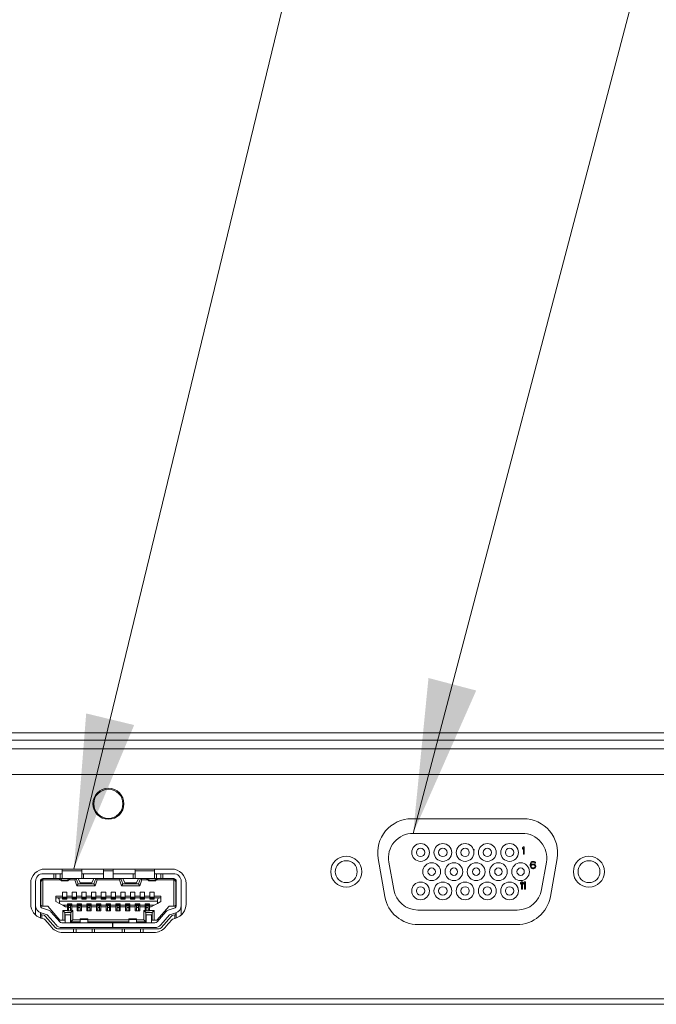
# Model space of a CAD drawing. Header units: millimetres. Extents: x 9 to 550, y 15 to 417.
# Tile 9 of 39: x 119 to 132, y 120 to 141. Entities that reach past the tile are written whole.
import ezdxf

# ---------------------------------------------------------------- set-up
doc = ezdxf.new("R2010")
doc.units = ezdxf.units.MM

msp = doc.modelspace()

# ---------------------------------------------------------------- linework, layer by layer
at = {"color": 7, "linetype": 'Continuous', "lineweight": 0}
for p, q in [((120.394, 123.154), (129.103, 159.091)), ((127.383, 123.889), (134.397, 150.575))]:
    msp.add_line(p, q, dxfattribs=at)
at = {"color": 7, "linetype": 'Continuous', "lineweight": 15}
for p, q in [((63.267, 125.959), (141.343, 125.959)), ((65.225, 125.805), (139.385, 125.805)), ((65.312, 125.628), (139.298, 125.628)), ((138.505, 125.099), (110.005, 125.099)), ((129.658, 124.189), (127.352, 124.189)), ((127.383, 123.889), (129.627, 123.889)), ((129.635, 123.589), (129.654, 123.611)), ((129.635, 123.563), (129.635, 123.589)), ((129.654, 123.586), (129.635, 123.563)), ((129.654, 123.611), (129.673, 123.611)), ((129.654, 123.459), (129.654, 123.586)), ((129.673, 123.611), (129.673, 123.459)), ((126.8, 122.588), (126.662, 123.368)), ((129.673, 123.459), (129.654, 123.459)), ((130.348, 123.368), (130.21, 122.588)), ((122.405, 123.154), (119.805, 123.154)), ((120.155, 123.154), (120.155, 123.118)), ((120.555, 123.118), (120.555, 123.128)), ((121.005, 123.128), (121.005, 123.118)), ((121.205, 123.118), (121.205, 123.128)), ((121.655, 123.128), (121.655, 123.118)), ((122.055, 123.118), (122.055, 123.154)), ((126.982, 122.729), (126.883, 123.293)), ((129.795, 123.247), (129.798, 123.269)), ((129.795, 123.224), (129.795, 123.247)), ((129.798, 123.201), (129.795, 123.224)), ((129.798, 123.269), (129.805, 123.286)), ((129.805, 123.185), (129.798, 123.201)), ((129.805, 123.286), (129.814, 123.299)), ((129.814, 123.172), (129.805, 123.185)), ((129.814, 123.266), (129.811, 123.247)), ((129.811, 123.24), (129.83, 123.253)), ((129.811, 123.247), (129.811, 123.24)), ((129.814, 123.299), (129.83, 123.308)), ((129.817, 123.276), (129.814, 123.266)), ((129.814, 123.214), (129.817, 123.224)), ((129.814, 123.204), (129.814, 123.214)), ((129.817, 123.195), (129.814, 123.204)), ((129.83, 123.162), (129.814, 123.172)), ((129.824, 123.286), (129.817, 123.276)), ((129.817, 123.224), (129.824, 123.23)), ((129.824, 123.185), (129.817, 123.195)), ((129.833, 123.292), (129.824, 123.286)), ((129.824, 123.23), (129.833, 123.237)), ((129.833, 123.179), (129.824, 123.185)), ((129.83, 123.308), (129.846, 123.311)), ((129.83, 123.253), (129.846, 123.256)), ((129.846, 123.159), (129.83, 123.162)), ((129.843, 123.295), (129.833, 123.292)), ((129.833, 123.237), (129.843, 123.24)), ((129.843, 123.175), (129.833, 123.179)), ((129.862, 123.295), (129.843, 123.295)), ((129.843, 123.24), (129.865, 123.24)), ((129.865, 123.175), (129.843, 123.175)), ((129.846, 123.311), (129.859, 123.311)), ((129.846, 123.256), (129.862, 123.256)), ((129.862, 123.159), (129.846, 123.159)), ((129.859, 123.311), (129.875, 123.308)), ((129.871, 123.292), (129.862, 123.295)), ((129.862, 123.256), (129.878, 123.253)), ((129.878, 123.162), (129.862, 123.159)), ((129.865, 123.24), (129.875, 123.237)), ((129.875, 123.179), (129.865, 123.175)), ((129.881, 123.286), (129.871, 123.292)), ((129.875, 123.308), (129.89, 123.299)), ((129.875, 123.237), (129.884, 123.23)), ((129.884, 123.185), (129.875, 123.179)), ((129.878, 123.253), (129.894, 123.243)), ((129.894, 123.172), (129.878, 123.162)), ((129.887, 123.276), (129.881, 123.286)), ((129.884, 123.23), (129.89, 123.224)), ((129.89, 123.195), (129.884, 123.185)), ((129.903, 123.276), (129.887, 123.276)), ((129.89, 123.299), (129.9, 123.286)), ((129.89, 123.224), (129.894, 123.214)), ((129.894, 123.204), (129.89, 123.195)), ((129.894, 123.243), (129.903, 123.234)), ((129.894, 123.214), (129.894, 123.204)), ((129.903, 123.185), (129.894, 123.172)), ((129.9, 123.286), (129.903, 123.276)), ((129.903, 123.234), (129.909, 123.217)), ((129.909, 123.201), (129.903, 123.185)), ((129.909, 123.217), (129.909, 123.201)), ((130.127, 123.293), (130.028, 122.729)), ((119.715, 122.898), (119.747, 122.936)), ((119.715, 122.898), (119.715, 122.931)), ((119.747, 122.936), (119.765, 122.958)), ((119.755, 122.928), (119.747, 122.936)), ((119.755, 122.928), (119.755, 122.388)), ((120.119, 122.928), (119.755, 122.928)), ((119.985, 123.058), (119.765, 123.058)), ((119.765, 122.958), (119.985, 122.958)), ((119.985, 122.958), (119.985, 123.058)), ((119.985, 123.058), (120.025, 123.058)), ((120.025, 122.958), (119.985, 122.958)), ((120.025, 122.958), (120.025, 123.058)), ((120.025, 123.058), (120.115, 123.058)), ((120.115, 122.958), (120.025, 122.958)), ((120.09, 122.956), (120.09, 122.958)), ((120.126, 122.922), (120.09, 122.956)), ((120.115, 122.958), (120.115, 123.058)), ((120.115, 123.058), (120.155, 123.058)), ((120.155, 122.958), (120.115, 122.958)), ((120.14, 122.958), (120.136, 122.927)), ((120.274, 122.927), (120.136, 122.927)), ((120.155, 123.118), (120.555, 123.118)), ((120.155, 123.118), (120.155, 122.958)), ((120.555, 122.958), (120.155, 122.958)), ((120.274, 122.927), (120.27, 122.958)), ((120.32, 122.956), (120.284, 122.922)), ((120.414, 122.928), (120.291, 122.928)), ((120.32, 122.958), (120.32, 122.956)), ((120.435, 122.958), (120.414, 122.928)), ((120.414, 122.928), (120.457, 122.808)), ((120.445, 122.958), (120.485, 122.848)), ((120.485, 122.958), (120.525, 122.868)), ((120.555, 122.958), (120.555, 123.118)), ((120.555, 123.058), (120.595, 123.058)), ((120.595, 122.958), (120.555, 122.958)), ((120.595, 123.058), (120.595, 122.958)), ((120.595, 123.058), (121.005, 123.058)), ((120.595, 122.958), (121.005, 122.958)), ((120.805, 122.958), (120.765, 122.868)), ((120.845, 122.958), (120.805, 122.848)), ((120.833, 122.808), (120.877, 122.928)), ((120.877, 122.928), (120.856, 122.958)), ((121.334, 122.928), (120.877, 122.928)), ((121.205, 123.118), (121.005, 123.118)), ((121.005, 123.118), (121.005, 122.958)), ((121.205, 122.958), (121.005, 122.958)), ((121.205, 122.958), (121.205, 123.118)), ((121.205, 123.058), (121.615, 123.058)), ((121.205, 122.958), (121.615, 122.958)), ((121.355, 122.958), (121.334, 122.928)), ((121.377, 122.808), (121.334, 122.928)), ((121.365, 122.958), (121.405, 122.848)), ((121.405, 122.958), (121.445, 122.868)), ((121.615, 122.958), (121.615, 123.058)), ((121.615, 123.058), (121.655, 123.058)), ((121.655, 122.958), (121.615, 122.958)), ((121.655, 123.118), (122.055, 123.118)), ((121.655, 123.118), (121.655, 122.958)), ((122.055, 122.958), (121.655, 122.958)), ((121.725, 122.958), (121.685, 122.868)), ((121.765, 122.958), (121.725, 122.848)), ((121.797, 122.928), (121.753, 122.808)), ((121.797, 122.928), (121.776, 122.958)), ((121.919, 122.928), (121.797, 122.928)), ((121.89, 122.956), (121.89, 122.958)), ((121.89, 122.956), (121.926, 122.922)), ((121.94, 122.958), (121.936, 122.927)), ((122.074, 122.927), (121.936, 122.927)), ((122.055, 122.958), (122.055, 123.118)), ((122.055, 123.058), (122.095, 123.058)), ((122.095, 122.958), (122.055, 122.958)), ((122.074, 122.927), (122.07, 122.958)), ((122.084, 122.922), (122.12, 122.956)), ((122.455, 122.928), (122.091, 122.928)), ((122.095, 122.958), (122.095, 123.058)), ((122.095, 123.058), (122.185, 123.058)), ((122.185, 122.958), (122.095, 122.958)), ((122.12, 122.958), (122.12, 122.956)), ((122.185, 122.958), (122.185, 123.058)), ((122.185, 123.058), (122.225, 123.058)), ((122.225, 122.958), (122.185, 122.958)), ((122.225, 123.058), (122.225, 122.958)), ((122.445, 123.058), (122.225, 123.058)), ((122.225, 122.958), (122.445, 122.958)), ((122.445, 122.958), (122.463, 122.936)), ((122.463, 122.936), (122.455, 122.928)), ((122.455, 122.388), (122.455, 122.928)), ((122.463, 122.936), (122.495, 122.898)), ((122.495, 122.898), (122.495, 122.931)), ((119.505, 122.428), (119.505, 122.854)), ((119.605, 122.402), (119.605, 122.898)), ((119.705, 122.402), (119.705, 122.898)), ((119.715, 122.408), (119.715, 122.898)), ((120.131, 122.908), (120.28, 122.908)), ((120.485, 122.848), (120.457, 122.808)), ((120.833, 122.808), (120.457, 122.808)), ((120.485, 122.848), (120.805, 122.848)), ((120.525, 122.868), (120.765, 122.868)), ((120.833, 122.808), (120.805, 122.848)), ((121.405, 122.848), (121.377, 122.808)), ((121.753, 122.808), (121.377, 122.808)), ((121.725, 122.848), (121.405, 122.848)), ((121.445, 122.868), (121.685, 122.868)), ((121.753, 122.808), (121.725, 122.848)), ((121.931, 122.908), (122.08, 122.908)), ((122.495, 122.898), (122.495, 122.408)), ((122.505, 122.898), (122.505, 122.402)), ((122.605, 122.898), (122.605, 122.402)), ((122.705, 122.428), (122.705, 122.854)), ((129.595, 122.869), (129.614, 122.891)), ((129.595, 122.843), (129.595, 122.869)), ((129.614, 122.866), (129.595, 122.843)), ((129.614, 122.891), (129.633, 122.891)), ((129.614, 122.739), (129.614, 122.866)), ((129.633, 122.739), (129.614, 122.739)), ((129.633, 122.891), (129.633, 122.739)), ((129.659, 122.869), (129.678, 122.891)), ((129.659, 122.843), (129.659, 122.869)), ((129.678, 122.866), (129.659, 122.843)), ((129.678, 122.891), (129.697, 122.891)), ((129.678, 122.739), (129.678, 122.866)), ((129.697, 122.739), (129.678, 122.739)), ((129.697, 122.891), (129.697, 122.739)), ((119.715, 122.716), (119.705, 122.716)), ((119.705, 122.58), (119.715, 122.58)), ((119.715, 122.578), (119.705, 122.578)), ((120.025, 122.592), (120.16, 122.592)), ((120.025, 122.562), (120.025, 122.592)), ((120.025, 122.562), (120.025, 122.482)), ((120.025, 122.562), (120.071, 122.562)), ((120.16, 122.562), (120.071, 122.562)), ((120.16, 122.674), (120.25, 122.674)), ((120.16, 122.592), (120.16, 122.674)), ((120.16, 122.574), (120.16, 122.592)), ((120.16, 122.574), (120.25, 122.574)), ((120.16, 122.574), (120.16, 122.562)), ((120.16, 122.534), (120.16, 122.562)), ((120.16, 122.556), (120.25, 122.556)), ((120.16, 122.543), (120.25, 122.543)), ((120.25, 122.54), (120.16, 122.54)), ((120.25, 122.534), (120.16, 122.534)), ((120.25, 122.674), (120.25, 122.592)), ((120.25, 122.592), (120.25, 122.574)), ((120.25, 122.592), (120.36, 122.592)), ((120.25, 122.574), (120.25, 122.562)), ((120.25, 122.562), (120.25, 122.534)), ((120.36, 122.562), (120.25, 122.562)), ((120.36, 122.674), (120.45, 122.674)), ((120.36, 122.592), (120.36, 122.674)), ((120.36, 122.574), (120.36, 122.592)), ((120.36, 122.574), (120.45, 122.574)), ((120.36, 122.574), (120.36, 122.562)), ((120.36, 122.534), (120.36, 122.562)), ((120.36, 122.556), (120.45, 122.556)), ((120.36, 122.543), (120.45, 122.543)), ((120.45, 122.54), (120.36, 122.54)), ((120.45, 122.534), (120.36, 122.534)), ((120.45, 122.674), (120.45, 122.592)), ((120.45, 122.592), (120.45, 122.574)), ((120.45, 122.592), (120.56, 122.592)), ((120.45, 122.574), (120.45, 122.562)), ((120.45, 122.562), (120.45, 122.534)), ((120.56, 122.562), (120.45, 122.562)), ((120.56, 122.674), (120.65, 122.674)), ((120.56, 122.592), (120.56, 122.674)), ((120.56, 122.574), (120.56, 122.592)), ((120.56, 122.574), (120.65, 122.574)), ((120.56, 122.574), (120.56, 122.562)), ((120.56, 122.534), (120.56, 122.562)), ((120.56, 122.556), (120.65, 122.556)), ((120.56, 122.543), (120.65, 122.543)), ((120.65, 122.54), (120.56, 122.54)), ((120.65, 122.534), (120.56, 122.534)), ((120.65, 122.674), (120.65, 122.592)), ((120.65, 122.592), (120.65, 122.574)), ((120.65, 122.592), (120.76, 122.592)), ((120.65, 122.574), (120.65, 122.562)), ((120.65, 122.562), (120.65, 122.534)), ((120.76, 122.562), (120.65, 122.562)), ((120.76, 122.674), (120.85, 122.674)), ((120.76, 122.592), (120.76, 122.674)), ((120.76, 122.574), (120.76, 122.592)), ((120.76, 122.574), (120.85, 122.574)), ((120.76, 122.574), (120.76, 122.562)), ((120.76, 122.534), (120.76, 122.562)), ((120.76, 122.556), (120.85, 122.556)), ((120.76, 122.543), (120.85, 122.543)), ((120.85, 122.54), (120.76, 122.54)), ((120.85, 122.534), (120.76, 122.534)), ((120.85, 122.674), (120.85, 122.592)), ((120.85, 122.592), (120.85, 122.574)), ((120.85, 122.592), (120.96, 122.592)), ((120.85, 122.574), (120.85, 122.562)), ((120.85, 122.562), (120.85, 122.534)), ((120.96, 122.562), (120.85, 122.562)), ((120.96, 122.674), (121.05, 122.674)), ((120.96, 122.592), (120.96, 122.674)), ((120.96, 122.574), (120.96, 122.592)), ((120.96, 122.574), (121.05, 122.574)), ((120.96, 122.574), (120.96, 122.562)), ((120.96, 122.534), (120.96, 122.562)), ((120.96, 122.556), (121.05, 122.556)), ((120.96, 122.543), (121.05, 122.543)), ((121.05, 122.54), (120.96, 122.54)), ((121.05, 122.534), (120.96, 122.534)), ((121.05, 122.674), (121.05, 122.592)), ((121.05, 122.592), (121.05, 122.574)), ((121.05, 122.592), (121.16, 122.592)), ((121.05, 122.574), (121.05, 122.562)), ((121.05, 122.562), (121.05, 122.534)), ((121.16, 122.562), (121.05, 122.562)), ((121.16, 122.674), (121.25, 122.674)), ((121.16, 122.592), (121.16, 122.674)), ((121.16, 122.574), (121.16, 122.592)), ((121.16, 122.574), (121.25, 122.574)), ((121.16, 122.574), (121.16, 122.562)), ((121.16, 122.534), (121.16, 122.562)), ((121.16, 122.556), (121.25, 122.556)), ((121.16, 122.543), (121.25, 122.543)), ((121.25, 122.54), (121.16, 122.54)), ((121.25, 122.534), (121.16, 122.534)), ((121.25, 122.674), (121.25, 122.592)), ((121.25, 122.592), (121.25, 122.574)), ((121.25, 122.592), (121.36, 122.592)), ((121.25, 122.574), (121.25, 122.562)), ((121.25, 122.562), (121.25, 122.534)), ((121.36, 122.562), (121.25, 122.562)), ((121.36, 122.674), (121.45, 122.674)), ((121.36, 122.592), (121.36, 122.674)), ((121.36, 122.574), (121.36, 122.592)), ((121.36, 122.574), (121.45, 122.574)), ((121.36, 122.574), (121.36, 122.562)), ((121.36, 122.534), (121.36, 122.562)), ((121.36, 122.556), (121.45, 122.556)), ((121.36, 122.543), (121.45, 122.543)), ((121.45, 122.54), (121.36, 122.54)), ((121.45, 122.534), (121.36, 122.534)), ((121.45, 122.674), (121.45, 122.592)), ((121.45, 122.592), (121.45, 122.574)), ((121.45, 122.592), (121.56, 122.592)), ((121.45, 122.574), (121.45, 122.562)), ((121.45, 122.562), (121.45, 122.534)), ((121.56, 122.562), (121.45, 122.562)), ((121.56, 122.674), (121.65, 122.674)), ((121.56, 122.592), (121.56, 122.674)), ((121.56, 122.574), (121.56, 122.592)), ((121.56, 122.574), (121.65, 122.574)), ((121.56, 122.574), (121.56, 122.562)), ((121.56, 122.534), (121.56, 122.562)), ((121.56, 122.556), (121.65, 122.556)), ((121.56, 122.543), (121.65, 122.543)), ((121.65, 122.54), (121.56, 122.54)), ((121.65, 122.534), (121.56, 122.534)), ((121.65, 122.674), (121.65, 122.592)), ((121.65, 122.592), (121.65, 122.574)), ((121.65, 122.592), (121.76, 122.592)), ((121.65, 122.574), (121.65, 122.562)), ((121.65, 122.562), (121.65, 122.534)), ((121.76, 122.562), (121.65, 122.562)), ((121.76, 122.674), (121.85, 122.674)), ((121.76, 122.592), (121.76, 122.674)), ((121.76, 122.574), (121.76, 122.592)), ((121.76, 122.574), (121.85, 122.574)), ((121.76, 122.574), (121.76, 122.562)), ((121.76, 122.534), (121.76, 122.562)), ((121.76, 122.556), (121.85, 122.556)), ((121.76, 122.543), (121.85, 122.543)), ((121.85, 122.54), (121.76, 122.54)), ((121.85, 122.534), (121.76, 122.534)), ((121.85, 122.674), (121.85, 122.592)), ((121.85, 122.592), (121.85, 122.574)), ((121.85, 122.592), (121.96, 122.592)), ((121.85, 122.574), (121.85, 122.562)), ((121.85, 122.562), (121.85, 122.534)), ((121.96, 122.562), (121.85, 122.562)), ((121.96, 122.674), (122.05, 122.674)), ((121.96, 122.592), (121.96, 122.674)), ((121.96, 122.574), (121.96, 122.592)), ((121.96, 122.574), (122.05, 122.574)), ((121.96, 122.574), (121.96, 122.562)), ((121.96, 122.534), (121.96, 122.562)), ((121.96, 122.556), (122.05, 122.556)), ((121.96, 122.543), (122.05, 122.543)), ((122.05, 122.54), (121.96, 122.54)), ((122.05, 122.534), (121.96, 122.534)), ((122.05, 122.674), (122.05, 122.592)), ((122.05, 122.592), (122.05, 122.574)), ((122.05, 122.592), (122.185, 122.592)), ((122.05, 122.574), (122.05, 122.562)), ((122.05, 122.562), (122.05, 122.534)), ((122.14, 122.562), (122.05, 122.562)), ((122.14, 122.562), (122.185, 122.562)), ((122.185, 122.592), (122.185, 122.562)), ((122.185, 122.562), (122.185, 122.482)), ((122.495, 122.716), (122.505, 122.716)), ((122.495, 122.58), (122.505, 122.58)), ((122.505, 122.578), (122.495, 122.578)), ((119.605, 122.204), (119.605, 122.402)), ((119.71, 122.378), (119.715, 122.378)), ((119.715, 122.408), (119.735, 122.388)), ((119.715, 122.408), (119.715, 122.369)), ((119.755, 122.388), (119.735, 122.388)), ((119.748, 122.345), (119.87, 122.307)), ((119.755, 122.388), (119.855, 122.388)), ((119.855, 122.388), (120.105, 122.098)), ((120.095, 122.444), (120.025, 122.482)), ((120.095, 122.444), (120.095, 122.492)), ((122.115, 122.492), (120.095, 122.492)), ((120.095, 122.444), (120.165, 122.406)), ((120.165, 122.406), (120.26, 122.406)), ((120.22, 122.376), (120.165, 122.406)), ((120.26, 122.376), (120.22, 122.376)), ((120.26, 122.434), (120.35, 122.434)), ((120.26, 122.406), (120.26, 122.434)), ((120.26, 122.428), (120.35, 122.428)), ((120.35, 122.426), (120.26, 122.426)), ((120.35, 122.412), (120.26, 122.412)), ((120.26, 122.406), (120.26, 122.394)), ((120.35, 122.394), (120.26, 122.394)), ((120.26, 122.376), (120.26, 122.394)), ((120.26, 122.298), (120.26, 122.376)), ((120.285, 122.324), (120.26, 122.324)), ((120.285, 122.394), (120.285, 122.363)), ((120.325, 122.363), (120.285, 122.363)), ((120.285, 122.363), (120.285, 122.294)), ((120.325, 122.394), (120.325, 122.363)), ((120.325, 122.294), (120.325, 122.363)), ((120.35, 122.324), (120.325, 122.324)), ((120.35, 122.434), (120.35, 122.406)), ((120.35, 122.406), (120.46, 122.406)), ((120.35, 122.394), (120.35, 122.406)), ((120.35, 122.394), (120.35, 122.376)), ((120.46, 122.376), (120.35, 122.376)), ((120.35, 122.376), (120.35, 122.298)), ((120.46, 122.434), (120.55, 122.434)), ((120.46, 122.406), (120.46, 122.434)), ((120.46, 122.428), (120.55, 122.428)), ((120.55, 122.426), (120.46, 122.426)), ((120.55, 122.412), (120.46, 122.412)), ((120.46, 122.406), (120.46, 122.394)), ((120.55, 122.394), (120.46, 122.394)), ((120.46, 122.376), (120.46, 122.394)), ((120.46, 122.294), (120.46, 122.376)), ((120.485, 122.324), (120.46, 122.324)), ((120.485, 122.394), (120.485, 122.363)), ((120.525, 122.363), (120.485, 122.363)), ((120.485, 122.363), (120.485, 122.294)), ((120.525, 122.394), (120.525, 122.363)), ((120.525, 122.294), (120.525, 122.363)), ((120.55, 122.324), (120.525, 122.324)), ((120.55, 122.434), (120.55, 122.406)), ((120.55, 122.406), (120.66, 122.406)), ((120.55, 122.394), (120.55, 122.406)), ((120.55, 122.394), (120.55, 122.376)), ((120.66, 122.376), (120.55, 122.376)), ((120.55, 122.376), (120.55, 122.294)), ((120.66, 122.434), (120.75, 122.434)), ((120.66, 122.406), (120.66, 122.434)), ((120.66, 122.428), (120.75, 122.428)), ((120.75, 122.426), (120.66, 122.426)), ((120.75, 122.412), (120.66, 122.412)), ((120.66, 122.406), (120.66, 122.394)), ((120.75, 122.394), (120.66, 122.394)), ((120.66, 122.376), (120.66, 122.394)), ((120.66, 122.294), (120.66, 122.376)), ((120.685, 122.324), (120.66, 122.324)), ((120.685, 122.394), (120.685, 122.363)), ((120.725, 122.363), (120.685, 122.363)), ((120.685, 122.363), (120.685, 122.294)), ((120.725, 122.394), (120.725, 122.363)), ((120.725, 122.294), (120.725, 122.363)), ((120.75, 122.324), (120.725, 122.324)), ((120.75, 122.434), (120.75, 122.406)), ((120.75, 122.406), (120.86, 122.406)), ((120.75, 122.394), (120.75, 122.406)), ((120.75, 122.394), (120.75, 122.376)), ((120.86, 122.376), (120.75, 122.376)), ((120.75, 122.376), (120.75, 122.294)), ((120.86, 122.434), (120.95, 122.434)), ((120.86, 122.406), (120.86, 122.434)), ((120.86, 122.428), (120.95, 122.428)), ((120.95, 122.426), (120.86, 122.426)), ((120.95, 122.412), (120.86, 122.412)), ((120.86, 122.406), (120.86, 122.394)), ((120.95, 122.394), (120.86, 122.394)), ((120.86, 122.376), (120.86, 122.394)), ((120.86, 122.294), (120.86, 122.376)), ((120.885, 122.324), (120.86, 122.324)), ((120.885, 122.394), (120.885, 122.363)), ((120.925, 122.363), (120.885, 122.363)), ((120.885, 122.363), (120.885, 122.294)), ((120.925, 122.394), (120.925, 122.363)), ((120.925, 122.294), (120.925, 122.363)), ((120.95, 122.324), (120.925, 122.324)), ((120.95, 122.434), (120.95, 122.406)), ((120.95, 122.406), (121.06, 122.406)), ((120.95, 122.394), (120.95, 122.406)), ((120.95, 122.394), (120.95, 122.376)), ((121.06, 122.376), (120.95, 122.376)), ((120.95, 122.376), (120.95, 122.294)), ((121.06, 122.434), (121.15, 122.434)), ((121.06, 122.406), (121.06, 122.434)), ((121.06, 122.428), (121.15, 122.428)), ((121.15, 122.426), (121.06, 122.426)), ((121.15, 122.412), (121.06, 122.412)), ((121.06, 122.406), (121.06, 122.394)), ((121.15, 122.394), (121.06, 122.394)), ((121.06, 122.376), (121.06, 122.394)), ((121.06, 122.294), (121.06, 122.376)), ((121.085, 122.324), (121.06, 122.324)), ((121.085, 122.394), (121.085, 122.363)), ((121.125, 122.363), (121.085, 122.363)), ((121.085, 122.363), (121.085, 122.294)), ((121.125, 122.394), (121.125, 122.363)), ((121.125, 122.294), (121.125, 122.363)), ((121.15, 122.324), (121.125, 122.324)), ((121.15, 122.434), (121.15, 122.406)), ((121.15, 122.406), (121.26, 122.406)), ((121.15, 122.394), (121.15, 122.406)), ((121.15, 122.394), (121.15, 122.376)), ((121.26, 122.376), (121.15, 122.376)), ((121.15, 122.376), (121.15, 122.294)), ((121.26, 122.434), (121.35, 122.434)), ((121.26, 122.406), (121.26, 122.434)), ((121.26, 122.428), (121.35, 122.428)), ((121.35, 122.426), (121.26, 122.426)), ((121.35, 122.412), (121.26, 122.412)), ((121.26, 122.406), (121.26, 122.394)), ((121.35, 122.394), (121.26, 122.394)), ((121.26, 122.376), (121.26, 122.394)), ((121.26, 122.294), (121.26, 122.376)), ((121.285, 122.324), (121.26, 122.324)), ((121.285, 122.394), (121.285, 122.363)), ((121.325, 122.363), (121.285, 122.363)), ((121.285, 122.363), (121.285, 122.294)), ((121.325, 122.394), (121.325, 122.363)), ((121.325, 122.294), (121.325, 122.363)), ((121.35, 122.324), (121.325, 122.324)), ((121.35, 122.434), (121.35, 122.406)), ((121.35, 122.406), (121.46, 122.406)), ((121.35, 122.394), (121.35, 122.406)), ((121.35, 122.394), (121.35, 122.376)), ((121.46, 122.376), (121.35, 122.376)), ((121.35, 122.376), (121.35, 122.294)), ((121.46, 122.434), (121.55, 122.434)), ((121.46, 122.406), (121.46, 122.434)), ((121.46, 122.428), (121.55, 122.428)), ((121.55, 122.426), (121.46, 122.426)), ((121.55, 122.412), (121.46, 122.412)), ((121.46, 122.406), (121.46, 122.394)), ((121.55, 122.394), (121.46, 122.394)), ((121.46, 122.376), (121.46, 122.394)), ((121.46, 122.294), (121.46, 122.376)), ((121.485, 122.324), (121.46, 122.324)), ((121.485, 122.394), (121.485, 122.363)), ((121.525, 122.363), (121.485, 122.363)), ((121.485, 122.363), (121.485, 122.294)), ((121.525, 122.394), (121.525, 122.363)), ((121.525, 122.294), (121.525, 122.363)), ((121.55, 122.324), (121.525, 122.324)), ((121.55, 122.434), (121.55, 122.406)), ((121.55, 122.406), (121.66, 122.406)), ((121.55, 122.394), (121.55, 122.406)), ((121.55, 122.394), (121.55, 122.376)), ((121.66, 122.376), (121.55, 122.376)), ((121.55, 122.376), (121.55, 122.294)), ((121.66, 122.434), (121.75, 122.434)), ((121.66, 122.406), (121.66, 122.434)), ((121.66, 122.428), (121.75, 122.428)), ((121.75, 122.426), (121.66, 122.426)), ((121.75, 122.412), (121.66, 122.412)), ((121.66, 122.406), (121.66, 122.394)), ((121.75, 122.394), (121.66, 122.394)), ((121.66, 122.376), (121.66, 122.394)), ((121.66, 122.294), (121.66, 122.376)), ((121.685, 122.324), (121.66, 122.324)), ((121.685, 122.394), (121.685, 122.363)), ((121.725, 122.363), (121.685, 122.363)), ((121.685, 122.363), (121.685, 122.294)), ((121.725, 122.394), (121.725, 122.363)), ((121.725, 122.294), (121.725, 122.363)), ((121.75, 122.324), (121.725, 122.324)), ((121.75, 122.434), (121.75, 122.406)), ((121.75, 122.406), (121.86, 122.406)), ((121.75, 122.394), (121.75, 122.406)), ((121.75, 122.394), (121.75, 122.376)), ((121.86, 122.376), (121.75, 122.376)), ((121.75, 122.376), (121.75, 122.294)), ((121.86, 122.434), (121.95, 122.434)), ((121.86, 122.406), (121.86, 122.434)), ((121.86, 122.428), (121.95, 122.428)), ((121.95, 122.426), (121.86, 122.426)), ((121.95, 122.412), (121.86, 122.412)), ((121.86, 122.406), (121.86, 122.394)), ((121.95, 122.394), (121.86, 122.394)), ((121.86, 122.376), (121.86, 122.394)), ((121.86, 122.298), (121.86, 122.376)), ((121.885, 122.324), (121.86, 122.324)), ((121.885, 122.394), (121.885, 122.363)), ((121.925, 122.363), (121.885, 122.363)), ((121.885, 122.363), (121.885, 122.294)), ((121.925, 122.394), (121.925, 122.363)), ((121.925, 122.294), (121.925, 122.363)), ((121.95, 122.324), (121.925, 122.324)), ((121.95, 122.434), (121.95, 122.406)), ((121.95, 122.406), (122.045, 122.406)), ((121.95, 122.394), (121.95, 122.406)), ((121.95, 122.394), (121.95, 122.376)), ((121.99, 122.376), (121.95, 122.376)), ((121.95, 122.376), (121.95, 122.298)), ((122.045, 122.406), (121.99, 122.376)), ((122.115, 122.444), (122.045, 122.406)), ((122.105, 122.098), (122.355, 122.388)), ((122.115, 122.492), (122.115, 122.444)), ((122.185, 122.482), (122.115, 122.444)), ((122.34, 122.307), (122.463, 122.345)), ((122.355, 122.388), (122.455, 122.388)), ((122.455, 122.388), (122.475, 122.388)), ((122.495, 122.408), (122.475, 122.388)), ((122.495, 122.369), (122.495, 122.408)), ((122.495, 122.378), (122.5, 122.378)), ((122.605, 122.402), (122.605, 122.204)), ((119.705, 122.212), (119.705, 122.254)), ((119.705, 122.145), (119.705, 122.212)), ((119.735, 122.207), (119.705, 122.212)), ((119.715, 122.25), (119.715, 122.211)), ((119.841, 122.212), (119.718, 122.249)), ((119.735, 122.207), (119.735, 122.136)), ((119.773, 122.201), (119.735, 122.207)), ((120.019, 121.939), (119.803, 122.185)), ((120.027, 122.002), (119.846, 122.209)), ((119.921, 122.275), (120.102, 122.068)), ((120.165, 122.098), (120.165, 122.298)), ((120.165, 122.298), (120.26, 122.298)), ((120.165, 122.298), (120.205, 122.258)), ((120.205, 122.258), (120.335, 122.258)), ((120.205, 122.098), (120.205, 122.258)), ((120.215, 122.208), (120.215, 122.048)), ((120.325, 122.208), (120.215, 122.208)), ((120.26, 122.294), (120.26, 122.298)), ((120.35, 122.294), (120.26, 122.294)), ((120.325, 122.048), (120.325, 122.208)), ((120.335, 122.258), (120.375, 122.298)), ((120.335, 122.258), (120.335, 122.068)), ((120.35, 122.298), (120.375, 122.298)), ((120.35, 122.298), (120.35, 122.294)), ((120.375, 122.298), (120.375, 122.108)), ((120.55, 122.294), (120.46, 122.294)), ((120.685, 122.128), (120.525, 122.128)), ((120.525, 122.128), (120.525, 122.113)), ((120.685, 122.113), (120.525, 122.113)), ((120.525, 122.113), (120.525, 122.048)), ((120.75, 122.294), (120.66, 122.294)), ((120.685, 122.113), (120.685, 122.128)), ((120.685, 122.048), (120.685, 122.113)), ((120.95, 122.294), (120.86, 122.294)), ((121.15, 122.294), (121.06, 122.294)), ((121.35, 122.294), (121.26, 122.294)), ((121.55, 122.294), (121.46, 122.294)), ((121.685, 122.128), (121.525, 122.128)), ((121.525, 122.128), (121.525, 122.113)), ((121.525, 122.113), (121.685, 122.113)), ((121.525, 122.113), (121.525, 122.048)), ((121.75, 122.294), (121.66, 122.294)), ((121.685, 122.113), (121.685, 122.128)), ((121.685, 122.113), (121.685, 122.048)), ((121.835, 122.298), (121.875, 122.258)), ((121.835, 122.298), (121.86, 122.298)), ((121.835, 122.108), (121.835, 122.298)), ((121.86, 122.294), (121.86, 122.298)), ((121.95, 122.294), (121.86, 122.294)), ((121.875, 122.258), (122.005, 122.258)), ((121.875, 122.068), (121.875, 122.258)), ((121.885, 122.208), (121.885, 122.048)), ((121.995, 122.208), (121.885, 122.208)), ((121.95, 122.298), (122.045, 122.298)), ((121.95, 122.298), (121.95, 122.294)), ((121.995, 122.048), (121.995, 122.208)), ((122.045, 122.298), (122.005, 122.258)), ((122.005, 122.258), (122.005, 122.098)), ((122.045, 122.298), (122.045, 122.098)), ((122.108, 122.068), (122.29, 122.275)), ((122.365, 122.209), (122.183, 122.002)), ((122.191, 121.939), (122.408, 122.185)), ((122.369, 122.212), (122.492, 122.249)), ((122.475, 122.207), (122.437, 122.201)), ((122.505, 122.212), (122.475, 122.207)), ((122.475, 122.207), (122.475, 122.136)), ((122.495, 122.211), (122.495, 122.25)), ((122.505, 122.254), (122.505, 122.212)), ((122.505, 122.212), (122.505, 122.145)), ((129.528, 122.309), (127.483, 122.309)), ((120.39, 121.922), (120.057, 121.922)), ((120.105, 122.098), (120.165, 122.098)), ((121.193, 122.048), (120.147, 122.048)), ((120.147, 121.948), (121.193, 121.948)), ((120.165, 122.098), (120.205, 122.098)), ((120.375, 122.108), (120.335, 122.068)), ((120.525, 122.068), (120.335, 122.068)), ((120.525, 122.108), (120.375, 122.108)), ((120.39, 121.844), (120.39, 121.922)), ((120.39, 121.922), (120.44, 121.922)), ((120.44, 121.922), (120.77, 121.922)), ((121.525, 122.108), (120.685, 122.108)), ((121.525, 122.068), (120.685, 122.068)), ((120.77, 121.922), (120.82, 121.922)), ((120.82, 121.844), (120.82, 121.922)), ((120.82, 121.922), (121.39, 121.922)), ((121.193, 121.948), (121.193, 122.048)), ((121.193, 122.048), (121.195, 122.048)), ((121.195, 121.948), (121.193, 121.948)), ((121.195, 122.048), (121.195, 121.948)), ((122.063, 122.048), (121.195, 122.048)), ((121.195, 121.948), (122.063, 121.948)), ((121.39, 121.844), (121.39, 121.922)), ((121.39, 121.922), (121.44, 121.922)), ((121.44, 121.922), (121.77, 121.922)), ((121.835, 122.108), (121.685, 122.108)), ((121.875, 122.068), (121.685, 122.068)), ((121.77, 121.922), (121.82, 121.922)), ((122.154, 121.922), (121.82, 121.922)), ((121.82, 121.922), (121.82, 121.844)), ((121.875, 122.068), (121.835, 122.108)), ((122.045, 122.098), (122.005, 122.098)), ((122.045, 122.098), (122.105, 122.098)), ((129.521, 122.009), (127.489, 122.009)), ((122.045, 121.844), (120.164, 121.844)), ((65.44, 120.367), (139.17, 120.367)), ((65.585, 120.479), (139.025, 120.479))]:
    msp.add_line(p, q, dxfattribs=at)
at = {"color": 8, "linetype": 'Continuous', "lineweight": 15}
for p, q in [((120.44, 121.844), (120.44, 121.922)), ((120.77, 121.922), (120.77, 121.844)), ((121.44, 121.844), (121.44, 121.922)), ((121.77, 121.844), (121.77, 121.922))]:
    msp.add_line(p, q, dxfattribs=at)
at = {"color": 7, "linetype": 'Continuous', "lineweight": 15, "flags": 128}
for points in [[(119.787, 122.12), (119.748, 122.132), (119.717, 122.141)], [(119.94, 121.946), (119.855, 122.043), (119.787, 122.12)], [(122.423, 122.12), (122.337, 122.022), (122.269, 121.945)], [(122.493, 122.141), (122.454, 122.129), (122.423, 122.12)]]:
    msp.add_lwpolyline(points, dxfattribs=at)
at = {"color": 7, "linetype": 'Continuous', "lineweight": 15}
for centre, radius in [((121.105, 124.498), 0.32), ((121.105, 124.498), 0.3), ((127.537, 123.495), 0.183), ((127.537, 123.495), 0.0864), ((127.995, 123.495), 0.183), ((127.995, 123.495), 0.0864), ((128.453, 123.495), 0.183), ((128.453, 123.495), 0.0864), ((128.911, 123.495), 0.183), ((128.911, 123.495), 0.0864), ((129.369, 123.495), 0.183), ((129.369, 123.495), 0.0864), ((126.005, 123.099), 0.32), ((131.005, 123.099), 0.32), ((126.005, 123.099), 0.226), ((127.765, 123.099), 0.183), ((127.765, 123.099), 0.0762), ((128.223, 123.099), 0.183), ((128.223, 123.099), 0.0762), ((128.681, 123.099), 0.183), ((128.681, 123.099), 0.0762), ((129.139, 123.099), 0.183), ((129.139, 123.099), 0.0762), ((129.597, 123.099), 0.183), ((129.597, 123.099), 0.0762), ((131.005, 123.099), 0.226), ((127.537, 122.703), 0.183), ((127.537, 122.703), 0.0864), ((127.995, 122.703), 0.183), ((127.995, 122.703), 0.0864), ((128.453, 122.703), 0.183), ((128.453, 122.703), 0.0864), ((128.911, 122.703), 0.183), ((128.911, 122.703), 0.0864), ((129.369, 122.703), 0.183), ((129.369, 122.703), 0.0864)]:
    msp.add_circle(centre, radius, dxfattribs=at)
for centre, radius, start, end in [((127.352, 123.489), 0.7, 90, 190), ((129.658, 123.489), 0.7, 350, 90), ((127.383, 123.381), 0.508, 90, 190), ((129.627, 123.381), 0.508, 350, 90), ((119.805, 122.854), 0.3, 90, 180), ((120.605, 123.128), 0.05, 148.6677, 180), ((120.955, 123.128), 0.05, 0, 31.3323), ((121.255, 123.128), 0.05, 148.6677, 180), ((121.605, 123.128), 0.05, 0, 31.3323), ((122.405, 122.854), 0.3, 0, 90), ((119.765, 122.898), 0.16, 90, 180), ((119.765, 122.898), 0.06, 90, 180), ((122.445, 122.898), 0.16, 0, 90), ((122.445, 122.898), 0.06, 0, 90), ((127.483, 122.817), 0.508, 190, 270), ((129.528, 122.817), 0.508, 270, 350), ((127.489, 122.709), 0.7, 190, 270), ((129.521, 122.709), 0.7, 270, 350), ((119.805, 122.428), 0.3, 180, 252.8973), ((119.765, 122.402), 0.16, 180, 252.8973), ((119.765, 122.402), 0.06, 180, 252.8973), ((122.445, 122.402), 0.06, 287.1027, 0), ((122.445, 122.402), 0.16, 287.1027, 0), ((122.405, 122.428), 0.3, 287.1027, 0), ((119.765, 122.152), 0.05, 41.3478, 81.1042), ((119.838, 122.202), 0.01, 41.3478, 72.8973), ((119.838, 122.202), 0.11, 41.3478, 72.8973), ((122.372, 122.202), 0.11, 107.1027, 138.6522), ((122.372, 122.202), 0.01, 107.1027, 138.6522), ((122.445, 122.152), 0.05, 98.8958, 138.6522), ((120.165, 122.144), 0.3, 221.3478, 269.7907), ((120.057, 121.972), 0.05, 221.3478, 270), ((120.147, 122.108), 0.16, 221.3478, 270), ((120.147, 122.108), 0.06, 221.3478, 270), ((122.045, 122.144), 0.3, 270, 318.443), ((122.063, 122.108), 0.06, 270, 318.6522), ((122.063, 122.108), 0.16, 270, 318.6522), ((122.154, 121.972), 0.05, 270, 318.6522)]:
    msp.add_arc(centre, radius, start, end, dxfattribs=at)
for centre, major_axis, ratio, start_param, end_param in [((120.131, 123.048), (0, 0.14), 0.075342, 2.698682, 3.670149), ((120.28, 123.048), (0, 0.14), 0.075342, 2.613036, 3.584504), ((121.931, 123.048), (0, 0.14), 0.075342, 2.698682, 3.670149), ((122.08, 123.048), (0, 0.14), 0.075342, 2.613036, 3.584504), ((120.071, 122.492), (0, 0.07), 0.35, 4.712389, 6.283185), ((122.14, 122.492), (0, 0.07), 0.35, 0, 1.570796)]:
    msp.add_ellipse(centre, major_axis=major_axis, ratio=ratio, start_param=start_param, end_param=end_param, dxfattribs=at)
msp.add_open_spline([(128.616, 123.571), (128.619, 123.567), (128.625, 123.557), (128.637, 123.549), (128.646, 123.545), (128.647, 123.545)], degree=3, knots=[0, 0, 0, 0, 0.374295, 0.898251, 1, 1, 1, 1], dxfattribs=at)
at = {"color": 7, "linetype": 'Continuous', "lineweight": 0}
for points in [[(127.383, 123.889), (128.682, 126.831), (127.699, 127.089)], [(120.394, 123.154), (121.636, 126.12), (120.648, 126.359)]]:
    msp.add_solid(points, dxfattribs=at)

doc.saveas('drawing.dxf')
